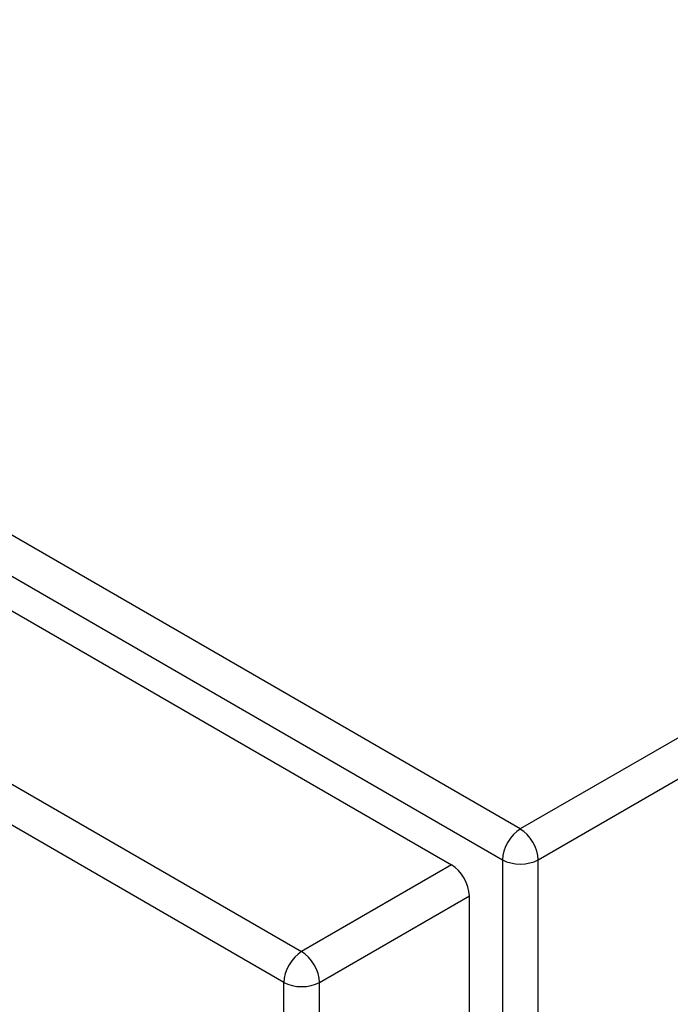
# Model space of a CAD drawing. Header units: inches. Extents: x 12 to 265, y 22 to 126.
# Tile 104 of 110: x 256.87 to 259.44, y 100.43 to 104.31. Entities that reach past the tile are written whole.
import ezdxf

# ---------------------------------------------------------------- set-up
doc = ezdxf.new("R2010")
doc.units = ezdxf.units.IN
doc.header["$MEASUREMENT"] = 0
doc.layers.add('Visible Edges(ANSI)', color=7, linetype='Continuous', lineweight=25)
doc.layers.add('Visible Tangent Edges(ANSI)', color=7, linetype='Continuous', lineweight=25)

msp = doc.modelspace()

# ---------------------------------------------------------------- linework, layer by layer
at = {"layer": 'Visible Edges(ANSI)'}
for p, q in [((224.9125, 120.418), (258.5743, 100.9833)), ((258.6443, 86.4893), (258.6443, 100.862))]:
    msp.add_line(p, q, dxfattribs=at)
msp.add_ellipse((258.5743, 100.9025), major_axis=(-0.0495, 0.0857), ratio=0.57735, start_param=3.926991, end_param=5.497787, dxfattribs=at)
at = {"layer": 'Visible Tangent Edges(ANSI)'}
for p, q in [((258.8451, 101.1249), (225.044, 120.6399)), ((224.974, 120.5187), (258.7751, 101.0036)), ((224.322, 120.0771), (257.9838, 100.6424)), ((257.9138, 100.5212), (224.252, 119.9558)), ((264.362, 104.31), (258.8451, 101.1249)), ((258.9151, 101.0036), (264.432, 104.1888)), ((258.7751, 101.0036), (258.7751, 86.4683)), ((258.9151, 100.3708), (258.9151, 101.0036)), ((258.5743, 100.9833), (257.9838, 100.6424)), ((258.0539, 100.5212), (258.6443, 100.862)), ((257.9138, 86.0528), (257.9138, 100.5212)), ((258.0539, 86.0528), (258.0539, 100.5212))]:
    msp.add_line(p, q, dxfattribs=at)
for centre, major_axis, start_param, end_param in [((258.8451, 101.044), (0.0495, 0.0857), 0.785398, 2.356194), ((258.8451, 101.044), (-0.0495, 0.0857), 3.926991, 5.497787), ((258.8451, 101.044), (-0.099, 0), 0.785398, 2.356194), ((257.9838, 100.5616), (0.0495, 0.0857), 0.785398, 2.356194), ((257.9838, 100.5616), (-0.0495, 0.0857), 3.926991, 5.497787), ((257.9838, 100.5616), (-0.099, 0), 0.785398, 2.356194)]:
    msp.add_ellipse(centre, major_axis=major_axis, ratio=0.57735, start_param=start_param, end_param=end_param, dxfattribs=at)

doc.saveas('drawing.dxf')
